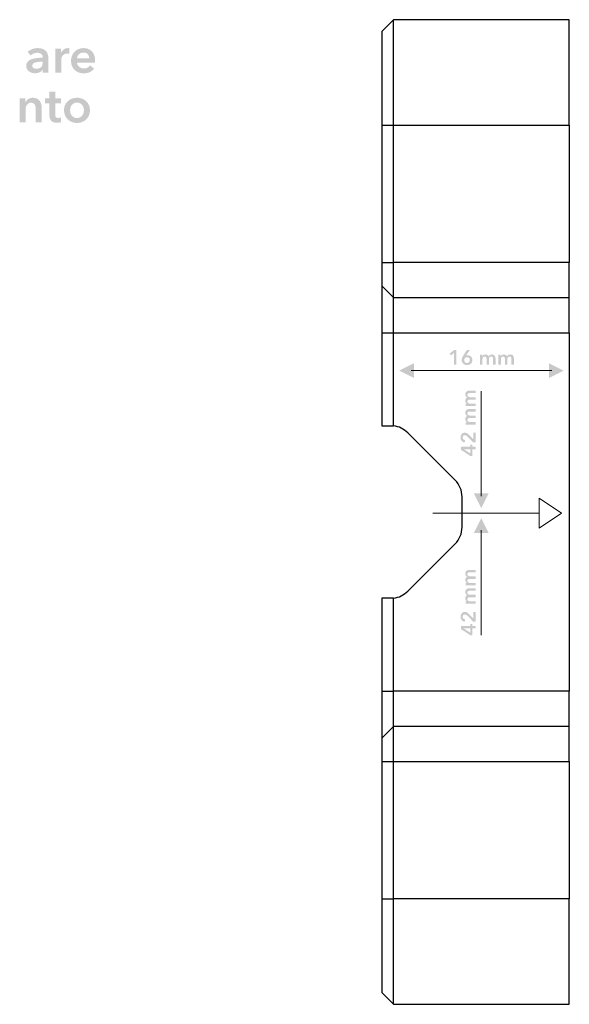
# Model space of a CAD drawing. Header units: millimetres. Extents: x 44 to 271, y 28 to 164.
# Tile 17 of 17: x 218 to 265, y 80 to 164. Entities that reach past the tile are written whole.
import ezdxf

# ---------------------------------------------------------------- set-up
doc = ezdxf.new("R2010")
doc.units = ezdxf.units.MM
doc.layers.add('View002', color=7, linetype='Continuous')

msp = doc.modelspace()

# ---------------------------------------------------------------- hatches: boundary and pattern name
at = {"true_color": 0x000000, "transparency": 33554687}
h = msp.add_hatch(color=18, dxfattribs=at)
edge = h.paths.add_edge_path(flags=0)
edge.add_spline(control_points=[(220.346, 159.703), (220.346, 159.703), (220.334, 159.703), (220.334, 159.703), (220.283, 159.612), (220.201, 159.538), (220.088, 159.48), (219.975, 159.423), (219.847, 159.394), (219.703, 159.394), (219.621, 159.394), (219.536, 159.404), (219.447, 159.425), (219.358, 159.447), (219.276, 159.482), (219.201, 159.531), (219.126, 159.581), (219.064, 159.646), (219.015, 159.726), (218.966, 159.806), (218.941, 159.906), (218.941, 160.024), (218.941, 160.177), (218.984, 160.298), (219.07, 160.389), (219.156, 160.479), (219.267, 160.548), (219.402, 160.596), (219.538, 160.644), (219.688, 160.676), (219.853, 160.691), (220.018, 160.707), (220.18, 160.714), (220.338, 160.714), (220.338, 160.714), (220.338, 160.765), (220.338, 160.765), (220.338, 160.892), (220.292, 160.986), (220.2, 161.047), (220.109, 161.107), (219.999, 161.138), (219.872, 161.138), (219.765, 161.138), (219.662, 161.115), (219.563, 161.07), (219.464, 161.025), (219.383, 160.97), (219.318, 160.905), (219.318, 160.905), (219.055, 161.214), (219.055, 161.214), (219.171, 161.321), (219.304, 161.402), (219.455, 161.455), (219.606, 161.509), (219.759, 161.536), (219.915, 161.536), (220.095, 161.536), (220.244, 161.51), (220.361, 161.46), (220.478, 161.409), (220.571, 161.342), (220.638, 161.261), (220.706, 161.179), (220.753, 161.087), (220.78, 160.985), (220.807, 160.884), (220.82, 160.782), (220.82, 160.681), (220.82, 160.681), (220.82, 159.444), (220.82, 159.444), (220.82, 159.444), (220.346, 159.444), (220.346, 159.444), (220.346, 159.444), (220.346, 159.703), (220.346, 159.703)], knot_values=[0, 0, 0, 0, 1, 1, 1, 2, 2, 2, 3, 3, 3, 4, 4, 4, 5, 5, 5, 6, 6, 6, 7, 7, 7, 8, 8, 8, 9, 9, 9, 10, 10, 10, 11, 11, 11, 12, 12, 12, 13, 13, 13, 14, 14, 14, 15, 15, 15, 16, 16, 16, 17, 17, 17, 18, 18, 18, 19, 19, 19, 20, 20, 20, 21, 21, 21, 22, 22, 22, 23, 23, 23, 24, 24, 24, 25, 25, 25, 26, 26, 26, 26], degree=3, periodic=1)
edge = h.paths.add_edge_path(flags=0)
edge.add_spline(control_points=[(220.338, 160.372), (220.338, 160.372), (220.224, 160.372), (220.224, 160.372), (220.142, 160.372), (220.056, 160.368), (219.965, 160.361), (219.875, 160.354), (219.792, 160.338), (219.716, 160.314), (219.639, 160.29), (219.576, 160.257), (219.525, 160.213), (219.474, 160.169), (219.449, 160.109), (219.449, 160.033), (219.449, 159.985), (219.459, 159.945), (219.481, 159.912), (219.502, 159.88), (219.529, 159.854), (219.563, 159.834), (219.597, 159.814), (219.635, 159.8), (219.677, 159.792), (219.72, 159.783), (219.762, 159.779), (219.804, 159.779), (219.979, 159.779), (220.112, 159.825), (220.202, 159.919), (220.293, 160.012), (220.338, 160.139), (220.338, 160.3), (220.338, 160.3), (220.338, 160.372), (220.338, 160.372)], knot_values=[0, 0, 0, 0, 1, 1, 1, 2, 2, 2, 3, 3, 3, 4, 4, 4, 5, 5, 5, 6, 6, 6, 7, 7, 7, 8, 8, 8, 9, 9, 9, 10, 10, 10, 11, 11, 11, 12, 12, 12, 12], degree=3, periodic=1)
h = msp.add_hatch(color=18, dxfattribs=at)
edge = h.paths.add_edge_path(flags=0)
edge.add_spline(control_points=[(221.413, 161.476), (221.413, 161.476), (221.9, 161.476), (221.9, 161.476), (221.9, 161.476), (221.9, 161.138), (221.9, 161.138), (221.9, 161.138), (221.908, 161.138), (221.908, 161.138), (221.965, 161.256), (222.044, 161.352), (222.145, 161.426), (222.247, 161.499), (222.366, 161.536), (222.501, 161.536), (222.521, 161.536), (222.542, 161.535), (222.565, 161.534), (222.587, 161.532), (222.607, 161.529), (222.624, 161.523), (222.624, 161.523), (222.624, 161.057), (222.624, 161.057), (222.59, 161.066), (222.561, 161.071), (222.537, 161.074), (222.513, 161.077), (222.49, 161.079), (222.467, 161.079), (222.352, 161.079), (222.258, 161.057), (222.188, 161.015), (222.117, 160.973), (222.062, 160.922), (222.023, 160.863), (221.983, 160.803), (221.956, 160.743), (221.942, 160.681), (221.928, 160.619), (221.921, 160.569), (221.921, 160.532), (221.921, 160.532), (221.921, 159.444), (221.921, 159.444), (221.921, 159.444), (221.413, 159.444), (221.413, 159.444), (221.413, 159.444), (221.413, 161.476), (221.413, 161.476)], knot_values=[0, 0, 0, 0, 1, 1, 1, 2, 2, 2, 3, 3, 3, 4, 4, 4, 5, 5, 5, 6, 6, 6, 7, 7, 7, 8, 8, 8, 9, 9, 9, 10, 10, 10, 11, 11, 11, 12, 12, 12, 13, 13, 13, 14, 14, 14, 15, 15, 15, 16, 16, 16, 17, 17, 17, 17], degree=3, periodic=1)
h = msp.add_hatch(color=18, dxfattribs=at)
edge = h.paths.add_edge_path(flags=0)
edge.add_spline(control_points=[(224.817, 160.435), (224.817, 160.435), (224.817, 160.367), (224.817, 160.367), (224.817, 160.345), (224.815, 160.322), (224.812, 160.3), (224.812, 160.3), (223.267, 160.3), (223.267, 160.3), (223.273, 160.226), (223.292, 160.159), (223.324, 160.099), (223.357, 160.038), (223.4, 159.986), (223.454, 159.942), (223.507, 159.898), (223.568, 159.864), (223.636, 159.838), (223.703, 159.813), (223.774, 159.8), (223.847, 159.8), (223.974, 159.8), (224.082, 159.823), (224.169, 159.87), (224.257, 159.916), (224.328, 159.981), (224.385, 160.063), (224.385, 160.063), (224.724, 159.792), (224.724, 159.792), (224.523, 159.521), (224.233, 159.385), (223.852, 159.385), (223.693, 159.385), (223.548, 159.41), (223.415, 159.459), (223.283, 159.509), (223.168, 159.579), (223.07, 159.669), (222.973, 159.759), (222.897, 159.87), (222.842, 160.001), (222.787, 160.132), (222.759, 160.281), (222.759, 160.448), (222.759, 160.611), (222.787, 160.76), (222.842, 160.894), (222.897, 161.028), (222.972, 161.143), (223.068, 161.237), (223.164, 161.332), (223.278, 161.405), (223.409, 161.457), (223.54, 161.51), (223.682, 161.536), (223.835, 161.536), (223.976, 161.536), (224.106, 161.512), (224.226, 161.466), (224.346, 161.419), (224.45, 161.35), (224.537, 161.258), (224.625, 161.167), (224.693, 161.052), (224.743, 160.916), (224.792, 160.779), (224.817, 160.619), (224.817, 160.435)], knot_values=[0, 0, 0, 0, 1, 1, 1, 2, 2, 2, 3, 3, 3, 4, 4, 4, 5, 5, 5, 6, 6, 6, 7, 7, 7, 8, 8, 8, 9, 9, 9, 10, 10, 10, 11, 11, 11, 12, 12, 12, 13, 13, 13, 14, 14, 14, 15, 15, 15, 16, 16, 16, 17, 17, 17, 18, 18, 18, 19, 19, 19, 20, 20, 20, 21, 21, 21, 22, 22, 22, 23, 23, 23, 23], degree=3, periodic=1)
edge = h.paths.add_edge_path(flags=0)
edge.add_spline(control_points=[(224.309, 160.664), (224.309, 160.729), (224.3, 160.791), (224.281, 160.85), (224.263, 160.909), (224.234, 160.961), (224.194, 161.007), (224.155, 161.052), (224.105, 161.088), (224.044, 161.115), (223.983, 161.141), (223.912, 161.155), (223.83, 161.155), (223.678, 161.155), (223.549, 161.109), (223.443, 161.017), (223.337, 160.925), (223.279, 160.808), (223.267, 160.664), (223.267, 160.664), (224.309, 160.664), (224.309, 160.664)], knot_values=[0, 0, 0, 0, 1, 1, 1, 2, 2, 2, 3, 3, 3, 4, 4, 4, 5, 5, 5, 6, 6, 6, 7, 7, 7, 7], degree=3, periodic=1)
h = msp.add_hatch(color=18, dxfattribs=at)
edge = h.paths.add_edge_path(flags=0)
edge.add_spline(control_points=[(218.378, 157.243), (218.378, 157.243), (218.86, 157.243), (218.86, 157.243), (218.86, 157.243), (218.86, 156.917), (218.86, 156.917), (218.86, 156.917), (218.869, 156.917), (218.869, 156.917), (218.914, 157.019), (218.992, 157.108), (219.104, 157.186), (219.215, 157.264), (219.347, 157.302), (219.5, 157.302), (219.632, 157.302), (219.746, 157.279), (219.84, 157.233), (219.935, 157.186), (220.013, 157.125), (220.073, 157.048), (220.134, 156.972), (220.178, 156.885), (220.207, 156.786), (220.235, 156.687), (220.249, 156.586), (220.249, 156.481), (220.249, 156.481), (220.249, 155.211), (220.249, 155.211), (220.249, 155.211), (219.741, 155.211), (219.741, 155.211), (219.741, 155.211), (219.741, 156.337), (219.741, 156.337), (219.741, 156.396), (219.737, 156.459), (219.728, 156.523), (219.72, 156.588), (219.701, 156.647), (219.673, 156.699), (219.645, 156.751), (219.606, 156.794), (219.557, 156.828), (219.507, 156.862), (219.442, 156.879), (219.36, 156.879), (219.278, 156.879), (219.208, 156.863), (219.148, 156.83), (219.089, 156.798), (219.04, 156.756), (219.002, 156.706), (218.964, 156.655), (218.935, 156.596), (218.915, 156.53), (218.896, 156.463), (218.886, 156.396), (218.886, 156.329), (218.886, 156.329), (218.886, 155.211), (218.886, 155.211), (218.886, 155.211), (218.378, 155.211), (218.378, 155.211), (218.378, 155.211), (218.378, 157.243), (218.378, 157.243)], knot_values=[0, 0, 0, 0, 1, 1, 1, 2, 2, 2, 3, 3, 3, 4, 4, 4, 5, 5, 5, 6, 6, 6, 7, 7, 7, 8, 8, 8, 9, 9, 9, 10, 10, 10, 11, 11, 11, 12, 12, 12, 13, 13, 13, 14, 14, 14, 15, 15, 15, 16, 16, 16, 17, 17, 17, 18, 18, 18, 19, 19, 19, 20, 20, 20, 21, 21, 21, 22, 22, 22, 23, 23, 23, 23], degree=3, periodic=1)
h = msp.add_hatch(color=18, dxfattribs=at)
edge = h.paths.add_edge_path(flags=0)
edge.add_spline(control_points=[(220.55, 156.837), (220.55, 156.837), (220.55, 157.243), (220.55, 157.243), (220.55, 157.243), (220.905, 157.243), (220.905, 157.243), (220.905, 157.243), (220.905, 157.832), (220.905, 157.832), (220.905, 157.832), (221.405, 157.832), (221.405, 157.832), (221.405, 157.832), (221.405, 157.243), (221.405, 157.243), (221.405, 157.243), (221.913, 157.243), (221.913, 157.243), (221.913, 157.243), (221.913, 156.837), (221.913, 156.837), (221.913, 156.837), (221.405, 156.837), (221.405, 156.837), (221.405, 156.837), (221.405, 155.893), (221.405, 155.893), (221.405, 155.802), (221.421, 155.728), (221.453, 155.668), (221.486, 155.609), (221.558, 155.579), (221.671, 155.579), (221.705, 155.579), (221.742, 155.583), (221.781, 155.59), (221.821, 155.597), (221.856, 155.608), (221.887, 155.622), (221.887, 155.622), (221.904, 155.224), (221.904, 155.224), (221.859, 155.207), (221.805, 155.193), (221.743, 155.184), (221.681, 155.174), (221.622, 155.169), (221.566, 155.169), (221.43, 155.169), (221.32, 155.188), (221.235, 155.226), (221.151, 155.264), (221.084, 155.316), (221.034, 155.383), (220.985, 155.449), (220.951, 155.525), (220.933, 155.611), (220.914, 155.697), (220.905, 155.79), (220.905, 155.888), (220.905, 155.888), (220.905, 156.837), (220.905, 156.837), (220.905, 156.837), (220.55, 156.837), (220.55, 156.837)], knot_values=[0, 0, 0, 0, 1, 1, 1, 2, 2, 2, 3, 3, 3, 4, 4, 4, 5, 5, 5, 6, 6, 6, 7, 7, 7, 8, 8, 8, 9, 9, 9, 10, 10, 10, 11, 11, 11, 12, 12, 12, 13, 13, 13, 14, 14, 14, 15, 15, 15, 16, 16, 16, 17, 17, 17, 18, 18, 18, 19, 19, 19, 20, 20, 20, 21, 21, 21, 22, 22, 22, 22], degree=3, periodic=1)
h = msp.add_hatch(color=18, dxfattribs=at)
edge = h.paths.add_edge_path(flags=0)
edge.add_spline(control_points=[(222.162, 156.236), (222.162, 156.396), (222.191, 156.543), (222.249, 156.674), (222.307, 156.805), (222.385, 156.917), (222.484, 157.01), (222.583, 157.103), (222.7, 157.175), (222.836, 157.226), (222.971, 157.277), (223.115, 157.302), (223.267, 157.302), (223.42, 157.302), (223.564, 157.277), (223.699, 157.226), (223.835, 157.175), (223.952, 157.103), (224.05, 157.01), (224.149, 156.917), (224.228, 156.805), (224.285, 156.674), (224.343, 156.543), (224.372, 156.396), (224.372, 156.236), (224.372, 156.075), (224.343, 155.928), (224.285, 155.795), (224.228, 155.663), (224.149, 155.549), (224.05, 155.455), (223.952, 155.36), (223.835, 155.286), (223.699, 155.232), (223.564, 155.179), (223.42, 155.152), (223.267, 155.152), (223.115, 155.152), (222.971, 155.179), (222.836, 155.232), (222.7, 155.286), (222.583, 155.36), (222.484, 155.455), (222.385, 155.549), (222.307, 155.663), (222.249, 155.795), (222.191, 155.928), (222.162, 156.075), (222.162, 156.236)], knot_values=[0, 0, 0, 0, 1, 1, 1, 2, 2, 2, 3, 3, 3, 4, 4, 4, 5, 5, 5, 6, 6, 6, 7, 7, 7, 8, 8, 8, 9, 9, 9, 10, 10, 10, 11, 11, 11, 12, 12, 12, 13, 13, 13, 14, 14, 14, 15, 15, 15, 16, 16, 16, 16], degree=3, periodic=1)
edge = h.paths.add_edge_path(flags=0)
edge.add_spline(control_points=[(222.679, 156.236), (222.679, 156.157), (222.691, 156.078), (222.715, 155.999), (222.739, 155.92), (222.775, 155.849), (222.823, 155.787), (222.871, 155.725), (222.931, 155.674), (223.005, 155.634), (223.078, 155.595), (223.166, 155.575), (223.267, 155.575), (223.369, 155.575), (223.456, 155.595), (223.53, 155.634), (223.603, 155.674), (223.664, 155.725), (223.712, 155.787), (223.76, 155.849), (223.796, 155.92), (223.82, 155.999), (223.844, 156.078), (223.856, 156.157), (223.856, 156.236), (223.856, 156.315), (223.844, 156.393), (223.82, 156.471), (223.796, 156.548), (223.76, 156.618), (223.712, 156.68), (223.664, 156.742), (223.603, 156.792), (223.53, 156.83), (223.456, 156.868), (223.369, 156.888), (223.267, 156.888), (223.166, 156.888), (223.078, 156.868), (223.005, 156.83), (222.931, 156.792), (222.871, 156.742), (222.823, 156.68), (222.775, 156.618), (222.739, 156.548), (222.715, 156.471), (222.691, 156.393), (222.679, 156.315), (222.679, 156.236)], knot_values=[0, 0, 0, 0, 1, 1, 1, 2, 2, 2, 3, 3, 3, 4, 4, 4, 5, 5, 5, 6, 6, 6, 7, 7, 7, 8, 8, 8, 9, 9, 9, 10, 10, 10, 11, 11, 11, 12, 12, 12, 13, 13, 13, 14, 14, 14, 15, 15, 15, 16, 16, 16, 16], degree=3, periodic=1)
for points in [[(255.424, 135.522), (255.177, 135.319), (255.053, 135.466), (255.443, 135.779), (255.635, 135.779), (255.635, 134.531), (255.424, 134.531)], [(252.025, 134.658), (252.025, 133.388), (250.755, 134.023)], [(263.524, 134.658), (264.794, 134.023), (263.524, 133.388)], [(257.116, 123.558), (258.386, 123.558), (257.751, 122.288)], [(258.386, 120.167), (257.116, 120.167), (257.751, 121.437)]]:
    msp.add_hatch(color=18, dxfattribs=at).paths.add_polyline_path(points, flags=0)
h = msp.add_hatch(color=18, dxfattribs=at)
edge = h.paths.add_edge_path(flags=0)
edge.add_spline(control_points=[(256.785, 135.779), (256.785, 135.779), (256.466, 135.317), (256.466, 135.317), (256.466, 135.317), (256.468, 135.316), (256.468, 135.316), (256.484, 135.323), (256.505, 135.328), (256.53, 135.331), (256.556, 135.335), (256.579, 135.337), (256.6, 135.337), (256.655, 135.337), (256.707, 135.326), (256.755, 135.306), (256.803, 135.285), (256.846, 135.257), (256.882, 135.221), (256.919, 135.185), (256.947, 135.143), (256.968, 135.094), (256.988, 135.045), (256.999, 134.993), (256.999, 134.936), (256.999, 134.871), (256.987, 134.811), (256.963, 134.756), (256.94, 134.702), (256.908, 134.656), (256.867, 134.618), (256.827, 134.58), (256.778, 134.55), (256.723, 134.53), (256.667, 134.509), (256.607, 134.499), (256.544, 134.499), (256.478, 134.499), (256.417, 134.51), (256.362, 134.532), (256.307, 134.553), (256.258, 134.584), (256.217, 134.622), (256.176, 134.661), (256.144, 134.707), (256.121, 134.759), (256.098, 134.811), (256.087, 134.868), (256.087, 134.928), (256.087, 134.963), (256.09, 134.996), (256.096, 135.027), (256.101, 135.058), (256.11, 135.088), (256.121, 135.117), (256.132, 135.146), (256.146, 135.175), (256.162, 135.204), (256.178, 135.234), (256.195, 135.264), (256.215, 135.296), (256.215, 135.296), (256.528, 135.779), (256.528, 135.779), (256.528, 135.779), (256.785, 135.779), (256.785, 135.779)], knot_values=[0, 0, 0, 0, 1, 1, 1, 2, 2, 2, 3, 3, 3, 4, 4, 4, 5, 5, 5, 6, 6, 6, 7, 7, 7, 8, 8, 8, 9, 9, 9, 10, 10, 10, 11, 11, 11, 12, 12, 12, 13, 13, 13, 14, 14, 14, 15, 15, 15, 16, 16, 16, 17, 17, 17, 18, 18, 18, 19, 19, 19, 20, 20, 20, 21, 21, 21, 22, 22, 22, 22], degree=3, periodic=1)
edge = h.paths.add_edge_path(flags=0)
edge.add_spline(control_points=[(256.302, 134.922), (256.302, 134.889), (256.308, 134.858), (256.319, 134.829), (256.33, 134.799), (256.346, 134.773), (256.367, 134.751), (256.388, 134.729), (256.414, 134.711), (256.443, 134.698), (256.472, 134.685), (256.505, 134.679), (256.542, 134.679), (256.614, 134.679), (256.671, 134.701), (256.716, 134.747), (256.76, 134.792), (256.782, 134.852), (256.782, 134.926), (256.782, 134.961), (256.776, 134.994), (256.765, 135.024), (256.754, 135.054), (256.738, 135.079), (256.716, 135.1), (256.695, 135.122), (256.67, 135.138), (256.641, 135.151), (256.613, 135.163), (256.581, 135.169), (256.545, 135.169), (256.51, 135.169), (256.477, 135.163), (256.447, 135.152), (256.417, 135.14), (256.392, 135.123), (256.37, 135.101), (256.348, 135.08), (256.331, 135.053), (256.32, 135.023), (256.308, 134.992), (256.302, 134.959), (256.302, 134.922)], knot_values=[0, 0, 0, 0, 1, 1, 1, 2, 2, 2, 3, 3, 3, 4, 4, 4, 5, 5, 5, 6, 6, 6, 7, 7, 7, 8, 8, 8, 9, 9, 9, 10, 10, 10, 11, 11, 11, 12, 12, 12, 13, 13, 13, 14, 14, 14, 14], degree=3, periodic=1)
h = msp.add_hatch(color=18, dxfattribs=at)
edge = h.paths.add_edge_path(flags=0)
edge.add_spline(control_points=[(258.662, 135.402), (258.717, 135.402), (258.765, 135.392), (258.804, 135.373), (258.843, 135.354), (258.876, 135.328), (258.901, 135.296), (258.926, 135.264), (258.945, 135.228), (258.957, 135.187), (258.968, 135.146), (258.974, 135.103), (258.974, 135.06), (258.974, 135.06), (258.974, 134.531), (258.974, 134.531), (258.974, 134.531), (258.763, 134.531), (258.763, 134.531), (258.763, 134.531), (258.763, 135), (258.763, 135), (258.763, 135.025), (258.761, 135.05), (258.757, 135.077), (258.754, 135.105), (258.746, 135.129), (258.734, 135.151), (258.723, 135.172), (258.706, 135.19), (258.686, 135.204), (258.665, 135.219), (258.638, 135.226), (258.604, 135.226), (258.571, 135.226), (258.543, 135.219), (258.519, 135.204), (258.496, 135.19), (258.476, 135.172), (258.461, 135.15), (258.446, 135.127), (258.434, 135.102), (258.427, 135.075), (258.42, 135.047), (258.417, 135.02), (258.417, 134.993), (258.417, 134.993), (258.417, 134.531), (258.417, 134.531), (258.417, 134.531), (258.205, 134.531), (258.205, 134.531), (258.205, 134.531), (258.205, 135.042), (258.205, 135.042), (258.205, 135.095), (258.193, 135.139), (258.167, 135.174), (258.142, 135.208), (258.102, 135.226), (258.048, 135.226), (258.016, 135.226), (257.989, 135.219), (257.965, 135.205), (257.942, 135.192), (257.923, 135.174), (257.908, 135.153), (257.893, 135.132), (257.882, 135.108), (257.874, 135.08), (257.867, 135.052), (257.863, 135.025), (257.863, 134.996), (257.863, 134.996), (257.863, 134.531), (257.863, 134.531), (257.863, 134.531), (257.651, 134.531), (257.651, 134.531), (257.651, 134.531), (257.651, 135.377), (257.651, 135.377), (257.651, 135.377), (257.852, 135.377), (257.852, 135.377), (257.852, 135.377), (257.852, 135.242), (257.852, 135.242), (257.852, 135.242), (257.856, 135.242), (257.856, 135.242), (257.865, 135.263), (257.878, 135.283), (257.894, 135.301), (257.91, 135.32), (257.929, 135.337), (257.95, 135.353), (257.972, 135.368), (257.997, 135.38), (258.025, 135.389), (258.053, 135.398), (258.085, 135.402), (258.119, 135.402), (258.185, 135.402), (258.239, 135.387), (258.283, 135.358), (258.326, 135.329), (258.36, 135.29), (258.383, 135.242), (258.412, 135.293), (258.449, 135.333), (258.496, 135.361), (258.543, 135.388), (258.599, 135.402), (258.662, 135.402)], knot_values=[0, 0, 0, 0, 1, 1, 1, 2, 2, 2, 3, 3, 3, 4, 4, 4, 5, 5, 5, 6, 6, 6, 7, 7, 7, 8, 8, 8, 9, 9, 9, 10, 10, 10, 11, 11, 11, 12, 12, 12, 13, 13, 13, 14, 14, 14, 15, 15, 15, 16, 16, 16, 17, 17, 17, 18, 18, 18, 19, 19, 19, 20, 20, 20, 21, 21, 21, 22, 22, 22, 23, 23, 23, 24, 24, 24, 25, 25, 25, 26, 26, 26, 27, 27, 27, 28, 28, 28, 29, 29, 29, 30, 30, 30, 31, 31, 31, 32, 32, 32, 33, 33, 33, 34, 34, 34, 35, 35, 35, 36, 36, 36, 37, 37, 37, 38, 38, 38, 38], degree=3, periodic=1)
h = msp.add_hatch(color=18, dxfattribs=at)
edge = h.paths.add_edge_path(flags=0)
edge.add_spline(control_points=[(260.232, 135.402), (260.287, 135.402), (260.334, 135.392), (260.374, 135.373), (260.413, 135.354), (260.446, 135.328), (260.471, 135.296), (260.496, 135.264), (260.515, 135.228), (260.526, 135.187), (260.538, 135.146), (260.544, 135.103), (260.544, 135.06), (260.544, 135.06), (260.544, 134.531), (260.544, 134.531), (260.544, 134.531), (260.332, 134.531), (260.332, 134.531), (260.332, 134.531), (260.332, 135), (260.332, 135), (260.332, 135.025), (260.331, 135.05), (260.327, 135.077), (260.324, 135.105), (260.316, 135.129), (260.304, 135.151), (260.292, 135.172), (260.276, 135.19), (260.256, 135.204), (260.235, 135.219), (260.208, 135.226), (260.174, 135.226), (260.141, 135.226), (260.113, 135.219), (260.089, 135.204), (260.065, 135.19), (260.046, 135.172), (260.031, 135.15), (260.015, 135.127), (260.004, 135.102), (259.997, 135.075), (259.99, 135.047), (259.987, 135.02), (259.987, 134.993), (259.987, 134.993), (259.987, 134.531), (259.987, 134.531), (259.987, 134.531), (259.775, 134.531), (259.775, 134.531), (259.775, 134.531), (259.775, 135.042), (259.775, 135.042), (259.775, 135.095), (259.762, 135.139), (259.737, 135.174), (259.712, 135.208), (259.672, 135.226), (259.618, 135.226), (259.586, 135.226), (259.559, 135.219), (259.535, 135.205), (259.512, 135.192), (259.492, 135.174), (259.478, 135.153), (259.463, 135.132), (259.452, 135.108), (259.444, 135.08), (259.437, 135.052), (259.433, 135.025), (259.433, 134.996), (259.433, 134.996), (259.433, 134.531), (259.433, 134.531), (259.433, 134.531), (259.221, 134.531), (259.221, 134.531), (259.221, 134.531), (259.221, 135.377), (259.221, 135.377), (259.221, 135.377), (259.422, 135.377), (259.422, 135.377), (259.422, 135.377), (259.422, 135.242), (259.422, 135.242), (259.422, 135.242), (259.426, 135.242), (259.426, 135.242), (259.435, 135.263), (259.448, 135.283), (259.464, 135.301), (259.48, 135.32), (259.498, 135.337), (259.52, 135.353), (259.542, 135.368), (259.567, 135.38), (259.595, 135.389), (259.623, 135.398), (259.654, 135.402), (259.689, 135.402), (259.754, 135.402), (259.809, 135.387), (259.853, 135.358), (259.896, 135.329), (259.93, 135.29), (259.953, 135.242), (259.981, 135.293), (260.019, 135.333), (260.066, 135.361), (260.113, 135.388), (260.168, 135.402), (260.232, 135.402)], knot_values=[0, 0, 0, 0, 1, 1, 1, 2, 2, 2, 3, 3, 3, 4, 4, 4, 5, 5, 5, 6, 6, 6, 7, 7, 7, 8, 8, 8, 9, 9, 9, 10, 10, 10, 11, 11, 11, 12, 12, 12, 13, 13, 13, 14, 14, 14, 15, 15, 15, 16, 16, 16, 17, 17, 17, 18, 18, 18, 19, 19, 19, 20, 20, 20, 21, 21, 21, 22, 22, 22, 23, 23, 23, 24, 24, 24, 25, 25, 25, 26, 26, 26, 27, 27, 27, 28, 28, 28, 29, 29, 29, 30, 30, 30, 31, 31, 31, 32, 32, 32, 33, 33, 33, 34, 34, 34, 35, 35, 35, 36, 36, 36, 37, 37, 37, 38, 38, 38, 38], degree=3, periodic=1)
h = msp.add_hatch(color=18, dxfattribs=at)
edge = h.paths.add_edge_path(flags=0)
edge.add_spline(control_points=[(256.398, 132.003), (256.398, 132.058), (256.408, 132.105), (256.427, 132.145), (256.447, 132.184), (256.472, 132.217), (256.504, 132.242), (256.536, 132.267), (256.572, 132.286), (256.613, 132.297), (256.654, 132.309), (256.697, 132.315), (256.74, 132.315), (256.74, 132.315), (257.269, 132.315), (257.269, 132.315), (257.269, 132.315), (257.269, 132.103), (257.269, 132.103), (257.269, 132.103), (256.8, 132.103), (256.8, 132.103), (256.776, 132.103), (256.75, 132.102), (256.723, 132.098), (256.696, 132.095), (256.671, 132.087), (256.649, 132.075), (256.628, 132.063), (256.61, 132.047), (256.596, 132.027), (256.581, 132.006), (256.574, 131.979), (256.574, 131.945), (256.574, 131.912), (256.581, 131.883), (256.596, 131.86), (256.61, 131.836), (256.628, 131.817), (256.65, 131.802), (256.673, 131.786), (256.698, 131.775), (256.725, 131.768), (256.753, 131.761), (256.78, 131.758), (256.807, 131.758), (256.807, 131.758), (257.269, 131.758), (257.269, 131.758), (257.269, 131.758), (257.269, 131.546), (257.269, 131.546), (257.269, 131.546), (256.758, 131.546), (256.758, 131.546), (256.705, 131.546), (256.661, 131.533), (256.626, 131.508), (256.592, 131.483), (256.574, 131.443), (256.574, 131.389), (256.574, 131.357), (256.581, 131.33), (256.595, 131.306), (256.608, 131.283), (256.626, 131.263), (256.647, 131.249), (256.668, 131.234), (256.692, 131.223), (256.72, 131.215), (256.748, 131.208), (256.776, 131.204), (256.804, 131.204), (256.804, 131.204), (257.269, 131.204), (257.269, 131.204), (257.269, 131.204), (257.269, 130.992), (257.269, 130.992), (257.269, 130.992), (256.423, 130.992), (256.423, 130.992), (256.423, 130.992), (256.423, 131.193), (256.423, 131.193), (256.423, 131.193), (256.559, 131.193), (256.559, 131.193), (256.559, 131.193), (256.559, 131.197), (256.559, 131.197), (256.537, 131.206), (256.517, 131.219), (256.499, 131.235), (256.48, 131.251), (256.463, 131.269), (256.447, 131.291), (256.432, 131.313), (256.42, 131.338), (256.411, 131.366), (256.402, 131.394), (256.398, 131.425), (256.398, 131.46), (256.398, 131.525), (256.413, 131.58), (256.442, 131.624), (256.472, 131.667), (256.51, 131.701), (256.559, 131.724), (256.507, 131.752), (256.467, 131.79), (256.44, 131.837), (256.412, 131.884), (256.398, 131.939), (256.398, 132.003)], knot_values=[0, 0, 0, 0, 1, 1, 1, 2, 2, 2, 3, 3, 3, 4, 4, 4, 5, 5, 5, 6, 6, 6, 7, 7, 7, 8, 8, 8, 9, 9, 9, 10, 10, 10, 11, 11, 11, 12, 12, 12, 13, 13, 13, 14, 14, 14, 15, 15, 15, 16, 16, 16, 17, 17, 17, 18, 18, 18, 19, 19, 19, 20, 20, 20, 21, 21, 21, 22, 22, 22, 23, 23, 23, 24, 24, 24, 25, 25, 25, 26, 26, 26, 27, 27, 27, 28, 28, 28, 29, 29, 29, 30, 30, 30, 31, 31, 31, 32, 32, 32, 33, 33, 33, 34, 34, 34, 35, 35, 35, 36, 36, 36, 37, 37, 37, 38, 38, 38, 38], degree=3, periodic=1)
h = msp.add_hatch(color=18, dxfattribs=at)
edge = h.paths.add_edge_path(flags=0)
edge.add_spline(control_points=[(256.398, 130.433), (256.398, 130.488), (256.408, 130.536), (256.427, 130.575), (256.447, 130.614), (256.472, 130.647), (256.504, 130.672), (256.536, 130.697), (256.572, 130.716), (256.613, 130.728), (256.654, 130.739), (256.697, 130.745), (256.74, 130.745), (256.74, 130.745), (257.269, 130.745), (257.269, 130.745), (257.269, 130.745), (257.269, 130.534), (257.269, 130.534), (257.269, 130.534), (256.8, 130.534), (256.8, 130.534), (256.776, 130.534), (256.75, 130.532), (256.723, 130.528), (256.696, 130.525), (256.671, 130.517), (256.649, 130.505), (256.628, 130.494), (256.61, 130.477), (256.596, 130.457), (256.581, 130.436), (256.574, 130.409), (256.574, 130.375), (256.574, 130.342), (256.581, 130.314), (256.596, 130.29), (256.61, 130.267), (256.628, 130.247), (256.65, 130.232), (256.673, 130.217), (256.698, 130.205), (256.725, 130.198), (256.753, 130.191), (256.78, 130.188), (256.807, 130.188), (256.807, 130.188), (257.269, 130.188), (257.269, 130.188), (257.269, 130.188), (257.269, 129.976), (257.269, 129.976), (257.269, 129.976), (256.758, 129.976), (256.758, 129.976), (256.705, 129.976), (256.661, 129.963), (256.626, 129.938), (256.592, 129.913), (256.574, 129.873), (256.574, 129.819), (256.574, 129.787), (256.581, 129.76), (256.595, 129.736), (256.608, 129.713), (256.626, 129.694), (256.647, 129.679), (256.668, 129.664), (256.692, 129.653), (256.72, 129.645), (256.748, 129.638), (256.776, 129.634), (256.804, 129.634), (256.804, 129.634), (257.269, 129.634), (257.269, 129.634), (257.269, 129.634), (257.269, 129.422), (257.269, 129.422), (257.269, 129.422), (256.423, 129.422), (256.423, 129.422), (256.423, 129.422), (256.423, 129.623), (256.423, 129.623), (256.423, 129.623), (256.559, 129.623), (256.559, 129.623), (256.559, 129.623), (256.559, 129.627), (256.559, 129.627), (256.537, 129.636), (256.517, 129.649), (256.499, 129.665), (256.48, 129.681), (256.463, 129.699), (256.447, 129.721), (256.432, 129.743), (256.42, 129.768), (256.411, 129.796), (256.402, 129.824), (256.398, 129.856), (256.398, 129.89), (256.398, 129.956), (256.413, 130.01), (256.442, 130.054), (256.472, 130.097), (256.51, 130.131), (256.559, 130.154), (256.507, 130.182), (256.467, 130.22), (256.44, 130.267), (256.412, 130.314), (256.398, 130.369), (256.398, 130.433)], knot_values=[0, 0, 0, 0, 1, 1, 1, 2, 2, 2, 3, 3, 3, 4, 4, 4, 5, 5, 5, 6, 6, 6, 7, 7, 7, 8, 8, 8, 9, 9, 9, 10, 10, 10, 11, 11, 11, 12, 12, 12, 13, 13, 13, 14, 14, 14, 15, 15, 15, 16, 16, 16, 17, 17, 17, 18, 18, 18, 19, 19, 19, 20, 20, 20, 21, 21, 21, 22, 22, 22, 23, 23, 23, 24, 24, 24, 25, 25, 25, 26, 26, 26, 27, 27, 27, 28, 28, 28, 29, 29, 29, 30, 30, 30, 31, 31, 31, 32, 32, 32, 33, 33, 33, 34, 34, 34, 35, 35, 35, 36, 36, 36, 37, 37, 37, 38, 38, 38, 38], degree=3, periodic=1)
h = msp.add_hatch(color=18, dxfattribs=at)
edge = h.paths.add_edge_path(flags=0)
edge.add_spline(control_points=[(257.075, 127.9), (257.075, 127.9), (256.603, 128.382), (256.603, 128.382), (256.565, 128.42), (256.527, 128.451), (256.489, 128.474), (256.451, 128.497), (256.407, 128.509), (256.357, 128.509), (256.299, 128.509), (256.252, 128.489), (256.217, 128.451), (256.183, 128.413), (256.165, 128.366), (256.165, 128.309), (256.165, 128.249), (256.186, 128.201), (256.226, 128.165), (256.267, 128.128), (256.317, 128.106), (256.379, 128.098), (256.379, 128.098), (256.347, 127.891), (256.347, 127.891), (256.295, 127.897), (256.248, 127.912), (256.204, 127.935), (256.161, 127.959), (256.123, 127.989), (256.091, 128.025), (256.059, 128.062), (256.034, 128.104), (256.016, 128.153), (255.998, 128.202), (255.989, 128.255), (255.989, 128.313), (255.989, 128.367), (255.996, 128.419), (256.012, 128.469), (256.027, 128.519), (256.05, 128.563), (256.081, 128.602), (256.113, 128.641), (256.151, 128.672), (256.196, 128.695), (256.241, 128.718), (256.294, 128.729), (256.354, 128.729), (256.394, 128.729), (256.431, 128.724), (256.466, 128.713), (256.501, 128.703), (256.533, 128.688), (256.564, 128.67), (256.594, 128.652), (256.624, 128.631), (256.651, 128.606), (256.679, 128.582), (256.706, 128.556), (256.731, 128.528), (256.731, 128.528), (257.075, 128.168), (257.075, 128.168), (257.075, 128.168), (257.075, 128.731), (257.075, 128.731), (257.075, 128.731), (257.269, 128.731), (257.269, 128.731), (257.269, 128.731), (257.269, 127.9), (257.269, 127.9), (257.269, 127.9), (257.075, 127.9), (257.075, 127.9)], knot_values=[0, 0, 0, 0, 1, 1, 1, 2, 2, 2, 3, 3, 3, 4, 4, 4, 5, 5, 5, 6, 6, 6, 7, 7, 7, 8, 8, 8, 9, 9, 9, 10, 10, 10, 11, 11, 11, 12, 12, 12, 13, 13, 13, 14, 14, 14, 15, 15, 15, 16, 16, 16, 17, 17, 17, 18, 18, 18, 19, 19, 19, 20, 20, 20, 21, 21, 21, 22, 22, 22, 23, 23, 23, 24, 24, 24, 25, 25, 25, 25], degree=3, periodic=1)
h = msp.add_hatch(color=18, dxfattribs=at)
h.paths.add_polyline_path([(257.01, 127.316), (257.01, 126.739), (256.823, 126.739), (256.021, 127.27), (256.021, 127.524), (256.828, 127.524), (256.828, 127.699), (257.01, 127.699), (257.01, 127.524), (257.269, 127.524), (257.269, 127.316)], flags=0)
h.paths.add_polyline_path([(256.269, 127.316), (256.269, 127.313), (256.828, 126.958), (256.828, 127.316)], flags=0)
h = msp.add_hatch(color=18, dxfattribs=at)
edge = h.paths.add_edge_path(flags=0)
edge.add_spline(control_points=[(256.398, 116.712), (256.398, 116.767), (256.408, 116.815), (256.427, 116.854), (256.447, 116.894), (256.472, 116.926), (256.504, 116.951), (256.536, 116.976), (256.572, 116.995), (256.613, 117.007), (256.654, 117.018), (256.697, 117.024), (256.74, 117.024), (256.74, 117.024), (257.269, 117.024), (257.269, 117.024), (257.269, 117.024), (257.269, 116.813), (257.269, 116.813), (257.269, 116.813), (256.8, 116.813), (256.8, 116.813), (256.776, 116.813), (256.75, 116.811), (256.723, 116.807), (256.696, 116.804), (256.671, 116.796), (256.649, 116.784), (256.628, 116.773), (256.61, 116.757), (256.596, 116.736), (256.581, 116.715), (256.574, 116.688), (256.574, 116.654), (256.574, 116.621), (256.581, 116.593), (256.596, 116.569), (256.61, 116.546), (256.628, 116.526), (256.65, 116.511), (256.673, 116.496), (256.698, 116.485), (256.725, 116.478), (256.753, 116.47), (256.78, 116.467), (256.807, 116.467), (256.807, 116.467), (257.269, 116.467), (257.269, 116.467), (257.269, 116.467), (257.269, 116.255), (257.269, 116.255), (257.269, 116.255), (256.758, 116.255), (256.758, 116.255), (256.705, 116.255), (256.661, 116.243), (256.626, 116.217), (256.592, 116.192), (256.574, 116.152), (256.574, 116.098), (256.574, 116.067), (256.581, 116.039), (256.595, 116.015), (256.608, 115.992), (256.626, 115.973), (256.647, 115.958), (256.668, 115.943), (256.692, 115.932), (256.72, 115.925), (256.748, 115.917), (256.776, 115.913), (256.804, 115.913), (256.804, 115.913), (257.269, 115.913), (257.269, 115.913), (257.269, 115.913), (257.269, 115.701), (257.269, 115.701), (257.269, 115.701), (256.423, 115.701), (256.423, 115.701), (256.423, 115.701), (256.423, 115.903), (256.423, 115.903), (256.423, 115.903), (256.559, 115.903), (256.559, 115.903), (256.559, 115.903), (256.559, 115.906), (256.559, 115.906), (256.537, 115.915), (256.517, 115.928), (256.499, 115.944), (256.48, 115.96), (256.463, 115.979), (256.447, 116), (256.432, 116.022), (256.42, 116.047), (256.411, 116.075), (256.402, 116.104), (256.398, 116.135), (256.398, 116.169), (256.398, 116.235), (256.413, 116.289), (256.442, 116.333), (256.472, 116.376), (256.51, 116.41), (256.559, 116.433), (256.507, 116.462), (256.467, 116.499), (256.44, 116.546), (256.412, 116.593), (256.398, 116.649), (256.398, 116.712)], knot_values=[0, 0, 0, 0, 1, 1, 1, 2, 2, 2, 3, 3, 3, 4, 4, 4, 5, 5, 5, 6, 6, 6, 7, 7, 7, 8, 8, 8, 9, 9, 9, 10, 10, 10, 11, 11, 11, 12, 12, 12, 13, 13, 13, 14, 14, 14, 15, 15, 15, 16, 16, 16, 17, 17, 17, 18, 18, 18, 19, 19, 19, 20, 20, 20, 21, 21, 21, 22, 22, 22, 23, 23, 23, 24, 24, 24, 25, 25, 25, 26, 26, 26, 27, 27, 27, 28, 28, 28, 29, 29, 29, 30, 30, 30, 31, 31, 31, 32, 32, 32, 33, 33, 33, 34, 34, 34, 35, 35, 35, 36, 36, 36, 37, 37, 37, 38, 38, 38, 38], degree=3, periodic=1)
h = msp.add_hatch(color=18, dxfattribs=at)
edge = h.paths.add_edge_path(flags=0)
edge.add_spline(control_points=[(256.398, 115.142), (256.398, 115.198), (256.408, 115.245), (256.427, 115.284), (256.447, 115.324), (256.472, 115.356), (256.504, 115.381), (256.536, 115.407), (256.572, 115.425), (256.613, 115.437), (256.654, 115.449), (256.697, 115.454), (256.74, 115.454), (256.74, 115.454), (257.269, 115.454), (257.269, 115.454), (257.269, 115.454), (257.269, 115.243), (257.269, 115.243), (257.269, 115.243), (256.8, 115.243), (256.8, 115.243), (256.776, 115.243), (256.75, 115.241), (256.723, 115.238), (256.696, 115.234), (256.671, 115.226), (256.649, 115.215), (256.628, 115.203), (256.61, 115.187), (256.596, 115.166), (256.581, 115.146), (256.574, 115.118), (256.574, 115.084), (256.574, 115.051), (256.581, 115.023), (256.596, 114.999), (256.61, 114.976), (256.628, 114.956), (256.65, 114.941), (256.673, 114.926), (256.698, 114.915), (256.725, 114.908), (256.753, 114.901), (256.78, 114.897), (256.807, 114.897), (256.807, 114.897), (257.269, 114.897), (257.269, 114.897), (257.269, 114.897), (257.269, 114.685), (257.269, 114.685), (257.269, 114.685), (256.758, 114.685), (256.758, 114.685), (256.705, 114.685), (256.661, 114.673), (256.626, 114.648), (256.592, 114.622), (256.574, 114.583), (256.574, 114.528), (256.574, 114.497), (256.581, 114.469), (256.595, 114.446), (256.608, 114.422), (256.626, 114.403), (256.647, 114.388), (256.668, 114.374), (256.692, 114.362), (256.72, 114.355), (256.748, 114.347), (256.776, 114.343), (256.804, 114.343), (256.804, 114.343), (257.269, 114.343), (257.269, 114.343), (257.269, 114.343), (257.269, 114.132), (257.269, 114.132), (257.269, 114.132), (256.423, 114.132), (256.423, 114.132), (256.423, 114.132), (256.423, 114.333), (256.423, 114.333), (256.423, 114.333), (256.559, 114.333), (256.559, 114.333), (256.559, 114.333), (256.559, 114.336), (256.559, 114.336), (256.537, 114.346), (256.517, 114.358), (256.499, 114.374), (256.48, 114.39), (256.463, 114.409), (256.447, 114.431), (256.432, 114.452), (256.42, 114.477), (256.411, 114.506), (256.402, 114.534), (256.398, 114.565), (256.398, 114.599), (256.398, 114.665), (256.413, 114.72), (256.442, 114.763), (256.472, 114.807), (256.51, 114.84), (256.559, 114.864), (256.507, 114.892), (256.467, 114.929), (256.44, 114.976), (256.412, 115.024), (256.398, 115.079), (256.398, 115.142)], knot_values=[0, 0, 0, 0, 1, 1, 1, 2, 2, 2, 3, 3, 3, 4, 4, 4, 5, 5, 5, 6, 6, 6, 7, 7, 7, 8, 8, 8, 9, 9, 9, 10, 10, 10, 11, 11, 11, 12, 12, 12, 13, 13, 13, 14, 14, 14, 15, 15, 15, 16, 16, 16, 17, 17, 17, 18, 18, 18, 19, 19, 19, 20, 20, 20, 21, 21, 21, 22, 22, 22, 23, 23, 23, 24, 24, 24, 25, 25, 25, 26, 26, 26, 27, 27, 27, 28, 28, 28, 29, 29, 29, 30, 30, 30, 31, 31, 31, 32, 32, 32, 33, 33, 33, 34, 34, 34, 35, 35, 35, 36, 36, 36, 37, 37, 37, 38, 38, 38, 38], degree=3, periodic=1)
h = msp.add_hatch(color=18, dxfattribs=at)
edge = h.paths.add_edge_path(flags=0)
edge.add_spline(control_points=[(257.075, 112.609), (257.075, 112.609), (256.603, 113.091), (256.603, 113.091), (256.565, 113.13), (256.527, 113.161), (256.489, 113.183), (256.451, 113.206), (256.407, 113.218), (256.357, 113.218), (256.299, 113.218), (256.252, 113.199), (256.217, 113.161), (256.183, 113.122), (256.165, 113.075), (256.165, 113.019), (256.165, 112.959), (256.186, 112.91), (256.226, 112.874), (256.267, 112.837), (256.317, 112.815), (256.379, 112.807), (256.379, 112.807), (256.347, 112.601), (256.347, 112.601), (256.295, 112.606), (256.248, 112.621), (256.204, 112.645), (256.161, 112.668), (256.123, 112.698), (256.091, 112.735), (256.059, 112.771), (256.034, 112.814), (256.016, 112.862), (255.998, 112.911), (255.989, 112.964), (255.989, 113.022), (255.989, 113.076), (255.996, 113.128), (256.012, 113.178), (256.027, 113.228), (256.05, 113.273), (256.081, 113.311), (256.113, 113.35), (256.151, 113.381), (256.196, 113.404), (256.241, 113.427), (256.294, 113.438), (256.354, 113.438), (256.394, 113.438), (256.431, 113.433), (256.466, 113.422), (256.501, 113.412), (256.533, 113.398), (256.564, 113.379), (256.594, 113.361), (256.624, 113.34), (256.651, 113.316), (256.679, 113.292), (256.706, 113.266), (256.731, 113.237), (256.731, 113.237), (257.075, 112.877), (257.075, 112.877), (257.075, 112.877), (257.075, 113.44), (257.075, 113.44), (257.075, 113.44), (257.269, 113.44), (257.269, 113.44), (257.269, 113.44), (257.269, 112.609), (257.269, 112.609), (257.269, 112.609), (257.075, 112.609), (257.075, 112.609)], knot_values=[0, 0, 0, 0, 1, 1, 1, 2, 2, 2, 3, 3, 3, 4, 4, 4, 5, 5, 5, 6, 6, 6, 7, 7, 7, 8, 8, 8, 9, 9, 9, 10, 10, 10, 11, 11, 11, 12, 12, 12, 13, 13, 13, 14, 14, 14, 15, 15, 15, 16, 16, 16, 17, 17, 17, 18, 18, 18, 19, 19, 19, 20, 20, 20, 21, 21, 21, 22, 22, 22, 23, 23, 23, 24, 24, 24, 25, 25, 25, 25], degree=3, periodic=1)
h = msp.add_hatch(color=18, dxfattribs=at)
h.paths.add_polyline_path([(257.01, 112.025), (257.01, 111.449), (256.823, 111.449), (256.021, 111.98), (256.021, 112.234), (256.828, 112.234), (256.828, 112.408), (257.01, 112.408), (257.01, 112.234), (257.269, 112.234), (257.269, 112.025)], flags=0)
h.paths.add_polyline_path([(256.269, 112.025), (256.269, 112.022), (256.828, 111.667), (256.828, 112.025)], flags=0)

# ---------------------------------------------------------------- linework, layer by layer
at = {"color": 18, "linetype": 'Continuous', "lineweight": 20, "true_color": 0x000000}
for points in [[(251.771, 134.023), (263.778, 134.023)], [(257.751, 123.304), (257.751, 132.276)], [(262.698, 121.864), (253.64, 121.864)], [(257.751, 120.421), (257.751, 111.449)]]:
    msp.add_lwpolyline(points, dxfattribs=at)
msp.add_lwpolyline([(262.698, 120.594), (264.603, 121.864), (262.698, 123.134), (262.698, 120.594)], close=True, dxfattribs=at)
at = {"layer": 'View002', "color": 18, "linetype": 'Continuous', "lineweight": 25, "true_color": 0x000000}
for points in [[(249.27, 162.962), (250.27, 163.962)], [(250.27, 154.962), (250.27, 155.97), (250.27, 156.965), (250.27, 157.934), (250.27, 158.867), (250.27, 159.75), (250.27, 160.573), (250.27, 161.326), (250.27, 161.998), (250.27, 162.582), (250.27, 163.071), (250.27, 163.457), (250.27, 163.736), (250.27, 163.905), (250.27, 163.962)], [(265.27, 163.962), (250.27, 163.962)], [(265.27, 154.962), (265.27, 155.97), (265.27, 156.965), (265.27, 157.934), (265.27, 158.867), (265.27, 159.75), (265.27, 160.573), (265.27, 161.326), (265.27, 161.998), (265.27, 162.582), (265.27, 163.071), (265.27, 163.457), (265.27, 163.736), (265.27, 163.905), (265.27, 163.962)], [(249.27, 162.962), (249.27, 162.912), (249.27, 162.761), (249.27, 162.513), (249.27, 162.17), (249.27, 161.736), (249.27, 161.217), (249.27, 160.619), (249.27, 159.95), (249.27, 159.218), (249.27, 158.433), (249.27, 157.604), (249.27, 156.742), (249.27, 155.858), (249.27, 154.962)], [(249.27, 154.962), (249.27, 143.249)], [(249.27, 154.962), (250.27, 154.962)], [(250.27, 143.249), (250.27, 154.962)], [(250.27, 154.962), (265.27, 154.962)], [(265.27, 154.962), (265.27, 143.249)], [(249.27, 143.249), (249.27, 142.589), (249.27, 142.382), (249.27, 142.185), (249.27, 142.002), (249.27, 141.835), (249.27, 141.686), (249.27, 141.556), (249.27, 141.447), (249.27, 141.362), (249.27, 141.3), (249.27, 141.262), (249.27, 141.249)], [(249.27, 143.249), (250.27, 143.249)], [(250.27, 140.249), (250.27, 140.268), (250.27, 140.325), (250.27, 140.418), (250.27, 140.546), (250.27, 140.709), (250.27, 140.904), (250.27, 141.128), (250.27, 141.379), (250.27, 141.653), (250.27, 141.948), (250.27, 142.259), (250.27, 142.582), (250.27, 142.913), (250.27, 143.249)], [(265.27, 143.249), (250.27, 143.249)], [(265.27, 140.249), (265.27, 140.268), (265.27, 140.325), (265.27, 140.418), (265.27, 140.546), (265.27, 140.709), (265.27, 140.904), (265.27, 141.128), (265.27, 141.379), (265.27, 141.653), (265.27, 141.948), (265.27, 142.259), (265.27, 142.582), (265.27, 142.913), (265.27, 143.249)], [(249.27, 141.249), (250.27, 140.249)], [(249.27, 141.249), (249.27, 141.224), (249.27, 141.149), (249.27, 141.025), (249.27, 140.853), (249.27, 140.636), (249.27, 140.377), (249.27, 140.078), (249.27, 139.743), (249.27, 139.377), (249.27, 138.985), (249.27, 138.57), (249.27, 138.139), (249.27, 137.697), (249.27, 137.249)], [(250.27, 137.249), (250.27, 137.585), (250.27, 137.917), (250.27, 138.24), (250.27, 138.551), (250.27, 138.845), (250.27, 139.12), (250.27, 139.371), (250.27, 139.595), (250.27, 139.79), (250.27, 139.952), (250.27, 140.081), (250.27, 140.174), (250.27, 140.231), (250.27, 140.249)], [(250.27, 140.249), (265.27, 140.249)], [(265.27, 137.249), (265.27, 137.585), (265.27, 137.917), (265.27, 138.24), (265.27, 138.551), (265.27, 138.845), (265.27, 139.12), (265.27, 139.371), (265.27, 139.595), (265.27, 139.79), (265.27, 139.952), (265.27, 140.081), (265.27, 140.174), (265.27, 140.231), (265.27, 140.249)], [(249.27, 137.249), (249.27, 129.312)], [(249.27, 137.249), (250.27, 137.249)], [(250.27, 129.302), (250.27, 137.249)], [(250.27, 137.249), (265.27, 137.249)], [(265.27, 137.249), (265.27, 106.674)], [(249.27, 129.312), (250.072, 129.312)], [(255.534, 124.678), (251.486, 128.726)], [(256.12, 120.66), (256.12, 123.264)], [(251.486, 115.198), (255.534, 119.246)], [(250.072, 114.612), (249.27, 114.612)], [(249.27, 114.612), (249.27, 106.674)], [(250.27, 106.674), (250.27, 114.622)], [(249.27, 106.674), (249.27, 106.227), (249.27, 105.784), (249.27, 105.353), (249.27, 104.939), (249.27, 104.546), (249.27, 104.18), (249.27, 103.846), (249.27, 103.547), (249.27, 103.287), (249.27, 103.07), (249.27, 102.899), (249.27, 102.775), (249.27, 102.7), (249.27, 102.674)], [(249.27, 106.674), (250.27, 106.674)], [(250.27, 103.674), (250.27, 103.693), (250.27, 103.75), (250.27, 103.843), (250.27, 103.971), (250.27, 104.134), (250.27, 104.329), (250.27, 104.553), (250.27, 104.804), (250.27, 105.078), (250.27, 105.373), (250.27, 105.684), (250.27, 106.007), (250.27, 106.338), (250.27, 106.674)], [(265.27, 106.674), (250.27, 106.674)], [(265.27, 103.674), (265.27, 103.693), (265.27, 103.75), (265.27, 103.843), (265.27, 103.971), (265.27, 104.134), (265.27, 104.329), (265.27, 104.553), (265.27, 104.804), (265.27, 105.078), (265.27, 105.373), (265.27, 105.684), (265.27, 106.007), (265.27, 106.338), (265.27, 106.674)], [(249.27, 102.674), (250.27, 103.674)], [(249.27, 102.674), (250.27, 103.674)], [(250.27, 100.674), (250.27, 101.01), (250.27, 101.342), (250.27, 101.665), (250.27, 101.976), (250.27, 102.27), (250.27, 102.545), (250.27, 102.796), (250.27, 103.02), (250.27, 103.215), (250.27, 103.377), (250.27, 103.506), (250.27, 103.599), (250.27, 103.656), (250.27, 103.674)], [(265.27, 103.674), (250.27, 103.674)], [(265.27, 100.674), (265.27, 101.01), (265.27, 101.342), (265.27, 101.665), (265.27, 101.976), (265.27, 102.27), (265.27, 102.545), (265.27, 102.796), (265.27, 103.02), (265.27, 103.215), (265.27, 103.377), (265.27, 103.506), (265.27, 103.599), (265.27, 103.656), (265.27, 103.674)], [(249.27, 102.674), (249.27, 102.662), (249.27, 102.624), (249.27, 102.562), (249.27, 102.476), (249.27, 102.368), (249.27, 102.238), (249.27, 102.089), (249.27, 101.921), (249.27, 101.738), (249.27, 101.542), (249.27, 101.335), (249.27, 100.674)], [(249.27, 100.674), (249.27, 88.962)], [(249.27, 100.674), (250.27, 100.674)], [(250.27, 88.962), (250.27, 100.674)], [(250.27, 100.674), (265.27, 100.674)], [(265.27, 100.674), (265.27, 88.962)], [(249.27, 88.962), (249.27, 88.066), (249.27, 87.182), (249.27, 86.32), (249.27, 85.491), (249.27, 84.706), (249.27, 83.974), (249.27, 83.305), (249.27, 82.707), (249.27, 82.188), (249.27, 81.754), (249.27, 81.411), (249.27, 81.162), (249.27, 81.012), (249.27, 80.962)], [(249.27, 88.962), (250.27, 88.962)], [(250.27, 79.962), (250.27, 80.018), (250.27, 80.188), (250.27, 80.467), (250.27, 80.853), (250.27, 81.341), (250.27, 81.925), (250.27, 82.598), (250.27, 83.35), (250.27, 84.174), (250.27, 85.057), (250.27, 85.989), (250.27, 86.959), (250.27, 87.954), (250.27, 88.962)], [(265.27, 88.962), (250.27, 88.962)], [(265.27, 79.962), (265.27, 80.018), (265.27, 80.188), (265.27, 80.467), (265.27, 80.853), (265.27, 81.341), (265.27, 81.925), (265.27, 82.598), (265.27, 83.35), (265.27, 84.174), (265.27, 85.057), (265.27, 85.989), (265.27, 86.959), (265.27, 87.954), (265.27, 88.962)], [(249.27, 80.962), (250.27, 79.962)], [(250.27, 79.962), (265.27, 79.962)]]:
    msp.add_lwpolyline(points, dxfattribs=at)
for points in [[(250.072, 129.312), (250.138, 129.312), (250.204, 129.309), (250.27, 129.302)], [(251.486, 128.726), (251.159, 129.053), (250.73, 129.256), (250.27, 129.302)], [(256.12, 123.264), (256.12, 123.794), (255.909, 124.303), (255.534, 124.678)], [(255.534, 119.246), (255.909, 119.621), (256.12, 120.13), (256.12, 120.66)], [(250.27, 114.622), (250.73, 114.667), (251.159, 114.871), (251.486, 115.198)], [(250.27, 114.622), (250.204, 114.615), (250.138, 114.612), (250.072, 114.612)]]:
    msp.add_open_spline(points, degree=3, dxfattribs=at)

doc.saveas('drawing.dxf')
